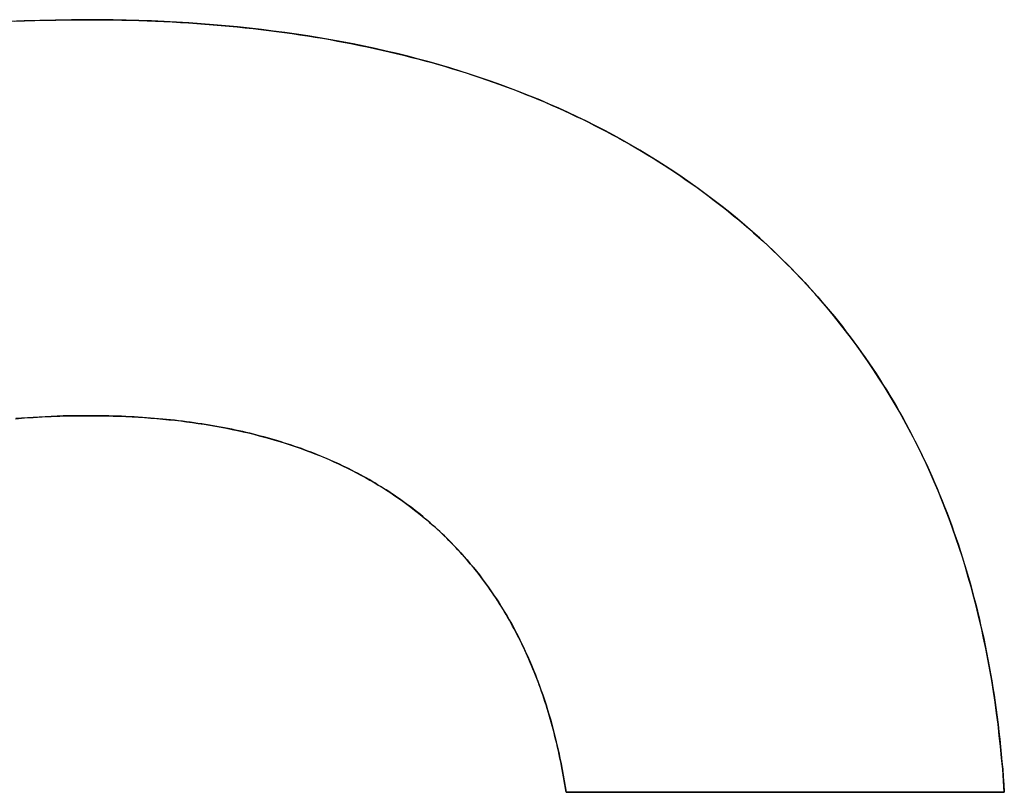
# Model space of a CAD drawing. Extents: x -4.4 to 4.4, y -6.1 to 5.8.
# Tile 134 of 157: x 0.505 to 0.676, y 3.179 to 3.314. Entities that reach past the tile are written whole.
import ezdxf

# ---------------------------------------------------------------- set-up
doc = ezdxf.new("R2010")
doc.units = 0
doc.layers.get('0').update_dxf_attribs({"linetype": 'CONTINUOUS'})

# ---------------------------------------------------------------- blocks, each defined once
blk = doc.blocks.new('*U1')
for p, q in [((0.51671, 3.31353, 5.305), (0.51671, 3.31353, 5.304)), ((0.51671, 3.31353, 5.305), (0.51671, 3.31353, 5.304)), ((0.51671, 3.24482, 5.305), (0.51671, 3.24482, 5.304)), ((0.51671, 3.24482, 5.305), (0.51671, 3.24482, 5.304)), ((0.67581, 3.17947, 5.305), (0.59978, 3.17947, 5.305)), ((0.59978, 3.17947, 5.305), (0.59978, 3.17947, 5.304)), ((0.59978, 3.17947, 5.304), (0.67581, 3.17947, 5.304)), ((0.67581, 3.17947, 5.305), (0.67581, 3.17947, 5.304))]:
    blk.add_line(p, q)
at = {"extrusion": (0, 1, 0)}
for p, q in [((0.67581, 3.17947, 5.305), (0.59978, 3.17947, 5.305)), ((0.59978, 3.17947, 5.305), (0.59978, 3.17947, 5.304)), ((0.59978, 3.17947, 5.304), (0.67581, 3.17947, 5.304)), ((0.67581, 3.17947, 5.305), (0.67581, 3.17947, 5.304))]:
    blk.add_line(p, q, dxfattribs=at)
for points in [[(0.504, 3.31326, 5.305), (0.50579, 3.31333, 5.305), (0.50758, 3.31339, 5.305), (0.50939, 3.31344, 5.305), (0.51121, 3.31348, 5.305), (0.51304, 3.31351, 5.305), (0.51487, 3.31353, 5.305), (0.51671, 3.31353, 5.305)], [(0.504, 3.31326, 5.305), (0.50579, 3.31333, 5.305), (0.50758, 3.31339, 5.305), (0.50939, 3.31344, 5.305), (0.51121, 3.31348, 5.305), (0.51304, 3.31351, 5.305), (0.51487, 3.31353, 5.305), (0.51671, 3.31353, 5.305)], [(0.51671, 3.31353, 5.304), (0.51394, 3.31352, 5.304), (0.51119, 3.31348, 5.304), (0.50847, 3.31342, 5.304), (0.50576, 3.31333, 5.304), (0.50307, 3.31322, 5.304)], [(0.51671, 3.31353, 5.304), (0.51394, 3.31352, 5.304), (0.51119, 3.31348, 5.304), (0.50847, 3.31342, 5.304), (0.50576, 3.31333, 5.304), (0.50307, 3.31322, 5.304)], [(0.51671, 3.31353, 5.305), (0.51821, 3.31353, 5.305), (0.51971, 3.31352, 5.305), (0.52119, 3.3135, 5.305), (0.52267, 3.31347, 5.305), (0.52415, 3.31344, 5.305), (0.52561, 3.3134, 5.305), (0.52707, 3.31335, 5.305), (0.52853, 3.31329, 5.305), (0.52997, 3.31322, 5.305), (0.53141, 3.31315, 5.305), (0.53285, 3.31307, 5.305), (0.53427, 3.31298, 5.305), (0.53569, 3.31288, 5.305), (0.53711, 3.31278, 5.305), (0.53851, 3.31267, 5.305), (0.53992, 3.31255, 5.305), (0.54131, 3.31242, 5.305), (0.5427, 3.31229, 5.305), (0.54408, 3.31214, 5.305), (0.54545, 3.31199, 5.305), (0.54682, 3.31184, 5.305), (0.54818, 3.31167, 5.305), (0.54953, 3.3115, 5.305), (0.55088, 3.31132, 5.305), (0.55222, 3.31113, 5.305), (0.55356, 3.31093, 5.305), (0.55489, 3.31073, 5.305), (0.55621, 3.31052, 5.305), (0.55752, 3.3103, 5.305), (0.55883, 3.31007, 5.305), (0.56013, 3.30983, 5.305), (0.56143, 3.30959, 5.305), (0.56272, 3.30934, 5.305), (0.564, 3.30908, 5.305), (0.56527, 3.30882, 5.305), (0.56654, 3.30854, 5.305), (0.56781, 3.30826, 5.305), (0.56906, 3.30797, 5.305), (0.57031, 3.30768, 5.305), (0.57155, 3.30737, 5.305), (0.57279, 3.30706, 5.305), (0.57402, 3.30674, 5.305), (0.57524, 3.30641, 5.305), (0.57646, 3.30608, 5.305), (0.57766, 3.30574, 5.305), (0.57887, 3.30539, 5.305), (0.58006, 3.30503, 5.305), (0.58125, 3.30466, 5.305), (0.58244, 3.30429, 5.305), (0.58361, 3.30391, 5.305), (0.58478, 3.30352, 5.305), (0.58595, 3.30312, 5.305), (0.5871, 3.30272, 5.305), (0.58825, 3.30231, 5.305), (0.5894, 3.30189, 5.305), (0.59053, 3.30146, 5.305), (0.59166, 3.30102, 5.305), (0.59279, 3.30058, 5.305), (0.5939, 3.30013, 5.305), (0.59501, 3.29967, 5.305), (0.59612, 3.29921, 5.305), (0.59722, 3.29873, 5.305), (0.59831, 3.29825, 5.305), (0.59939, 3.29776, 5.305), (0.60047, 3.29727, 5.305), (0.60154, 3.29676, 5.305), (0.6026, 3.29625, 5.305), (0.60366, 3.29573, 5.305), (0.60471, 3.2952, 5.305), (0.60576, 3.29467, 5.305), (0.60679, 3.29412, 5.305), (0.60782, 3.29357, 5.305), (0.60885, 3.29301, 5.305), (0.60987, 3.29245, 5.305), (0.61088, 3.29187, 5.305), (0.61188, 3.29129, 5.305), (0.61288, 3.2907, 5.305), (0.61387, 3.29011, 5.305), (0.61486, 3.2895, 5.305), (0.61584, 3.28889, 5.305), (0.61681, 3.28827, 5.305), (0.61777, 3.28764, 5.305), (0.61873, 3.28701, 5.305), (0.61969, 3.28636, 5.305), (0.62063, 3.28571, 5.305), (0.62157, 3.28506, 5.305), (0.6225, 3.28439, 5.305), (0.62343, 3.28372, 5.305), (0.62435, 3.28303, 5.305), (0.62526, 3.28234, 5.305), (0.62616, 3.28165, 5.305), (0.62706, 3.28094, 5.305), (0.62796, 3.28023, 5.305), (0.62884, 3.27951, 5.305), (0.62972, 3.27878, 5.305), (0.6306, 3.27805, 5.305), (0.63146, 3.27731, 5.305), (0.63232, 3.27656, 5.305), (0.63316, 3.2758, 5.305), (0.63401, 3.27504, 5.305), (0.63484, 3.27428, 5.305), (0.63566, 3.2735, 5.305), (0.63648, 3.27272, 5.305), (0.63728, 3.27194, 5.305), (0.63808, 3.27114, 5.305), (0.63887, 3.27035, 5.305), (0.63965, 3.26954, 5.305), (0.64043, 3.26873, 5.305), (0.64119, 3.26791, 5.305), (0.64195, 3.26709, 5.305), (0.6427, 3.26626, 5.305), (0.64344, 3.26542, 5.305), (0.64417, 3.26458, 5.305), (0.64489, 3.26373, 5.305), (0.64561, 3.26288, 5.305), (0.64632, 3.26202, 5.305), (0.64702, 3.26115, 5.305), (0.64771, 3.26027, 5.305), (0.64839, 3.25939, 5.305), (0.64907, 3.25851, 5.305), (0.64973, 3.25762, 5.305), (0.65039, 3.25672, 5.305), (0.65104, 3.25581, 5.305), (0.65168, 3.2549, 5.305), (0.65231, 3.25398, 5.305), (0.65294, 3.25306, 5.305), (0.65355, 3.25213, 5.305), (0.65416, 3.25119, 5.305), (0.65476, 3.25025, 5.305), (0.65536, 3.2493, 5.305), (0.65594, 3.24834, 5.305), (0.65651, 3.24738, 5.305), (0.65708, 3.24641, 5.305), (0.65764, 3.24544, 5.305), (0.65819, 3.24445, 5.305), (0.65873, 3.24347, 5.305), (0.65927, 3.24247, 5.305), (0.65979, 3.24147, 5.305), (0.66031, 3.24047, 5.305), (0.66082, 3.23946, 5.305), (0.66132, 3.23844, 5.305), (0.66181, 3.23741, 5.305), (0.6623, 3.23638, 5.305), (0.66277, 3.23534, 5.305), (0.66324, 3.2343, 5.305), (0.6637, 3.23325, 5.305), (0.66415, 3.23219, 5.305), (0.66459, 3.23113, 5.305), (0.66503, 3.23006, 5.305), (0.66545, 3.22898, 5.305), (0.66587, 3.2279, 5.305), (0.66628, 3.22682, 5.305), (0.66668, 3.22572, 5.305), (0.66708, 3.22462, 5.305), (0.66746, 3.22351, 5.305), (0.66784, 3.2224, 5.305), (0.66821, 3.22128, 5.305), (0.66857, 3.22016, 5.305), (0.66892, 3.21902, 5.305), (0.66926, 3.21788, 5.305), (0.6696, 3.21674, 5.305), (0.66992, 3.21559, 5.305), (0.67024, 3.21443, 5.305), (0.67055, 3.21327, 5.305), (0.67086, 3.2121, 5.305), (0.67115, 3.21092, 5.305), (0.67144, 3.20974, 5.305), (0.67171, 3.20855, 5.305), (0.67198, 3.20736, 5.305), (0.67224, 3.20616, 5.305), (0.6725, 3.20495, 5.305), (0.67274, 3.20373, 5.305), (0.67298, 3.20251, 5.305), (0.67321, 3.20129, 5.305), (0.67343, 3.20005, 5.305), (0.67364, 3.19882, 5.305), (0.67384, 3.19757, 5.305), (0.67403, 3.19632, 5.305), (0.67422, 3.19506, 5.305), (0.6744, 3.1938, 5.305), (0.67457, 3.19253, 5.305), (0.67473, 3.19125, 5.305), (0.67488, 3.18997, 5.305), (0.67503, 3.18868, 5.305), (0.67517, 3.18738, 5.305), (0.67529, 3.18608, 5.305), (0.67541, 3.18477, 5.305), (0.67553, 3.18346, 5.305), (0.67563, 3.18214, 5.305), (0.67573, 3.18081, 5.305), (0.67581, 3.17947, 5.305)], [(0.51671, 3.31353, 5.305), (0.51821, 3.31353, 5.305), (0.51971, 3.31352, 5.305), (0.52119, 3.3135, 5.305), (0.52267, 3.31347, 5.305), (0.52415, 3.31344, 5.305), (0.52561, 3.3134, 5.305), (0.52707, 3.31335, 5.305), (0.52853, 3.31329, 5.305), (0.52997, 3.31322, 5.305), (0.53141, 3.31315, 5.305), (0.53285, 3.31307, 5.305), (0.53427, 3.31298, 5.305), (0.53569, 3.31288, 5.305), (0.53711, 3.31278, 5.305), (0.53851, 3.31267, 5.305), (0.53992, 3.31255, 5.305), (0.54131, 3.31242, 5.305), (0.5427, 3.31229, 5.305), (0.54408, 3.31214, 5.305), (0.54545, 3.31199, 5.305), (0.54682, 3.31184, 5.305), (0.54818, 3.31167, 5.305), (0.54953, 3.3115, 5.305), (0.55088, 3.31132, 5.305), (0.55222, 3.31113, 5.305), (0.55356, 3.31093, 5.305), (0.55489, 3.31073, 5.305), (0.55621, 3.31052, 5.305), (0.55752, 3.3103, 5.305), (0.55883, 3.31007, 5.305), (0.56013, 3.30983, 5.305), (0.56143, 3.30959, 5.305), (0.56272, 3.30934, 5.305), (0.564, 3.30908, 5.305), (0.56527, 3.30882, 5.305), (0.56654, 3.30854, 5.305), (0.56781, 3.30826, 5.305), (0.56906, 3.30797, 5.305), (0.57031, 3.30768, 5.305), (0.57155, 3.30737, 5.305), (0.57279, 3.30706, 5.305), (0.57402, 3.30674, 5.305), (0.57524, 3.30641, 5.305), (0.57646, 3.30608, 5.305), (0.57766, 3.30574, 5.305), (0.57887, 3.30539, 5.305), (0.58006, 3.30503, 5.305), (0.58125, 3.30466, 5.305), (0.58244, 3.30429, 5.305), (0.58361, 3.30391, 5.305), (0.58478, 3.30352, 5.305), (0.58595, 3.30312, 5.305), (0.5871, 3.30272, 5.305), (0.58825, 3.30231, 5.305), (0.5894, 3.30189, 5.305), (0.59053, 3.30146, 5.305), (0.59166, 3.30102, 5.305), (0.59279, 3.30058, 5.305), (0.5939, 3.30013, 5.305), (0.59501, 3.29967, 5.305), (0.59612, 3.29921, 5.305), (0.59722, 3.29873, 5.305), (0.59831, 3.29825, 5.305), (0.59939, 3.29776, 5.305), (0.60047, 3.29727, 5.305), (0.60154, 3.29676, 5.305), (0.6026, 3.29625, 5.305), (0.60366, 3.29573, 5.305), (0.60471, 3.2952, 5.305), (0.60576, 3.29467, 5.305), (0.60679, 3.29412, 5.305), (0.60782, 3.29357, 5.305), (0.60885, 3.29301, 5.305), (0.60987, 3.29245, 5.305), (0.61088, 3.29187, 5.305), (0.61188, 3.29129, 5.305), (0.61288, 3.2907, 5.305), (0.61387, 3.29011, 5.305), (0.61486, 3.2895, 5.305), (0.61584, 3.28889, 5.305), (0.61681, 3.28827, 5.305), (0.61777, 3.28764, 5.305), (0.61873, 3.28701, 5.305), (0.61969, 3.28636, 5.305), (0.62063, 3.28571, 5.305), (0.62157, 3.28506, 5.305), (0.6225, 3.28439, 5.305), (0.62343, 3.28372, 5.305), (0.62435, 3.28303, 5.305), (0.62526, 3.28234, 5.305), (0.62616, 3.28165, 5.305), (0.62706, 3.28094, 5.305), (0.62796, 3.28023, 5.305), (0.62884, 3.27951, 5.305), (0.62972, 3.27878, 5.305), (0.6306, 3.27805, 5.305), (0.63146, 3.27731, 5.305), (0.63232, 3.27656, 5.305), (0.63316, 3.2758, 5.305), (0.63401, 3.27504, 5.305), (0.63484, 3.27428, 5.305), (0.63566, 3.2735, 5.305), (0.63648, 3.27272, 5.305), (0.63728, 3.27194, 5.305), (0.63808, 3.27114, 5.305), (0.63887, 3.27035, 5.305), (0.63965, 3.26954, 5.305), (0.64043, 3.26873, 5.305), (0.64119, 3.26791, 5.305), (0.64195, 3.26709, 5.305), (0.6427, 3.26626, 5.305), (0.64344, 3.26542, 5.305), (0.64417, 3.26458, 5.305), (0.64489, 3.26373, 5.305), (0.64561, 3.26288, 5.305), (0.64632, 3.26202, 5.305), (0.64702, 3.26115, 5.305), (0.64771, 3.26027, 5.305), (0.64839, 3.25939, 5.305), (0.64907, 3.25851, 5.305), (0.64973, 3.25762, 5.305), (0.65039, 3.25672, 5.305), (0.65104, 3.25581, 5.305), (0.65168, 3.2549, 5.305), (0.65231, 3.25398, 5.305), (0.65294, 3.25306, 5.305), (0.65355, 3.25213, 5.305), (0.65416, 3.25119, 5.305), (0.65476, 3.25025, 5.305), (0.65536, 3.2493, 5.305), (0.65594, 3.24834, 5.305), (0.65651, 3.24738, 5.305), (0.65708, 3.24641, 5.305), (0.65764, 3.24544, 5.305), (0.65819, 3.24445, 5.305), (0.65873, 3.24347, 5.305), (0.65927, 3.24247, 5.305), (0.65979, 3.24147, 5.305), (0.66031, 3.24047, 5.305), (0.66082, 3.23946, 5.305), (0.66132, 3.23844, 5.305), (0.66181, 3.23741, 5.305), (0.6623, 3.23638, 5.305), (0.66277, 3.23534, 5.305), (0.66324, 3.2343, 5.305), (0.6637, 3.23325, 5.305), (0.66415, 3.23219, 5.305), (0.66459, 3.23113, 5.305), (0.66503, 3.23006, 5.305), (0.66545, 3.22898, 5.305), (0.66587, 3.2279, 5.305), (0.66628, 3.22682, 5.305), (0.66668, 3.22572, 5.305), (0.66708, 3.22462, 5.305), (0.66746, 3.22351, 5.305), (0.66784, 3.2224, 5.305), (0.66821, 3.22128, 5.305), (0.66857, 3.22016, 5.305), (0.66892, 3.21902, 5.305), (0.66926, 3.21788, 5.305), (0.6696, 3.21674, 5.305), (0.66992, 3.21559, 5.305), (0.67024, 3.21443, 5.305), (0.67055, 3.21327, 5.305), (0.67086, 3.2121, 5.305), (0.67115, 3.21092, 5.305), (0.67144, 3.20974, 5.305), (0.67171, 3.20855, 5.305), (0.67198, 3.20736, 5.305), (0.67224, 3.20616, 5.305), (0.6725, 3.20495, 5.305), (0.67274, 3.20373, 5.305), (0.67298, 3.20251, 5.305), (0.67321, 3.20129, 5.305), (0.67343, 3.20005, 5.305), (0.67364, 3.19882, 5.305), (0.67384, 3.19757, 5.305), (0.67403, 3.19632, 5.305), (0.67422, 3.19506, 5.305), (0.6744, 3.1938, 5.305), (0.67457, 3.19253, 5.305), (0.67473, 3.19125, 5.305), (0.67488, 3.18997, 5.305), (0.67503, 3.18868, 5.305), (0.67517, 3.18738, 5.305), (0.67529, 3.18608, 5.305), (0.67541, 3.18477, 5.305), (0.67553, 3.18346, 5.305), (0.67563, 3.18214, 5.305), (0.67573, 3.18081, 5.305), (0.67581, 3.17947, 5.305)], [(0.67581, 3.17947, 5.304), (0.67568, 3.18148, 5.304), (0.67553, 3.18347, 5.304), (0.67535, 3.18544, 5.304), (0.67516, 3.1874, 5.304), (0.67495, 3.18935, 5.304), (0.67473, 3.19128, 5.304), (0.67448, 3.1932, 5.304), (0.67422, 3.1951, 5.304), (0.67393, 3.19699, 5.304), (0.67363, 3.19886, 5.304), (0.67331, 3.20073, 5.304), (0.67297, 3.20257, 5.304), (0.67261, 3.2044, 5.304), (0.67223, 3.20622, 5.304), (0.67183, 3.20803, 5.304), (0.67142, 3.20981, 5.304), (0.67099, 3.21159, 5.304), (0.67053, 3.21335, 5.304), (0.67006, 3.2151, 5.304), (0.66957, 3.21683, 5.304), (0.66906, 3.21855, 5.304), (0.66854, 3.22025, 5.304), (0.66799, 3.22194, 5.304), (0.66743, 3.22362, 5.304), (0.66684, 3.22528, 5.304), (0.66624, 3.22693, 5.304), (0.66562, 3.22856, 5.304), (0.66498, 3.23018, 5.304), (0.66432, 3.23178, 5.304), (0.66365, 3.23337, 5.304), (0.66295, 3.23495, 5.304), (0.66224, 3.23651, 5.304), (0.6615, 3.23806, 5.304), (0.66075, 3.23959, 5.304), (0.65998, 3.24111, 5.304), (0.65919, 3.24261, 5.304), (0.65838, 3.24411, 5.304), (0.65756, 3.24558, 5.304), (0.65671, 3.24704, 5.304), (0.65585, 3.24849, 5.304), (0.65497, 3.24993, 5.304), (0.65406, 3.25134, 5.304), (0.65314, 3.25275, 5.304), (0.65221, 3.25414, 5.304), (0.65125, 3.25552, 5.304), (0.65027, 3.25688, 5.304), (0.64928, 3.25823, 5.304), (0.64826, 3.25956, 5.304), (0.64723, 3.26088, 5.304), (0.64618, 3.26219, 5.304), (0.64511, 3.26348, 5.304), (0.64402, 3.26475, 5.304), (0.64291, 3.26602, 5.304), (0.64179, 3.26727, 5.304), (0.64064, 3.2685, 5.304), (0.63948, 3.26972, 5.304), (0.6383, 3.27093, 5.304), (0.6371, 3.27212, 5.304), (0.63588, 3.27329, 5.304), (0.63464, 3.27446, 5.304), (0.63338, 3.27561, 5.304), (0.63211, 3.27674, 5.304), (0.63081, 3.27786, 5.304), (0.6295, 3.27897, 5.304), (0.62817, 3.28006, 5.304), (0.62683, 3.28113, 5.304), (0.62547, 3.28218, 5.304), (0.6241, 3.28322, 5.304), (0.62271, 3.28424, 5.304), (0.62131, 3.28524, 5.304), (0.61989, 3.28622, 5.304), (0.61846, 3.28719, 5.304), (0.61701, 3.28814, 5.304), (0.61555, 3.28907, 5.304), (0.61408, 3.28998, 5.304), (0.61258, 3.29088, 5.304), (0.61108, 3.29176, 5.304), (0.60955, 3.29262, 5.304), (0.60802, 3.29347, 5.304), (0.60647, 3.2943, 5.304), (0.6049, 3.29511, 5.304), (0.60332, 3.2959, 5.304), (0.60172, 3.29667, 5.304), (0.60011, 3.29743, 5.304), (0.59849, 3.29817, 5.304), (0.59684, 3.29889, 5.304), (0.59519, 3.2996, 5.304), (0.59352, 3.30029, 5.304), (0.59183, 3.30096, 5.304), (0.59013, 3.30161, 5.304), (0.58842, 3.30225, 5.304), (0.58668, 3.30287, 5.304), (0.58494, 3.30347, 5.304), (0.58318, 3.30405, 5.304), (0.5814, 3.30462, 5.304), (0.57961, 3.30516, 5.304), (0.57781, 3.3057, 5.304), (0.57599, 3.30621, 5.304), (0.57415, 3.30671, 5.304), (0.5723, 3.30718, 5.304), (0.57044, 3.30765, 5.304), (0.56856, 3.30809, 5.304), (0.56666, 3.30852, 5.304), (0.56475, 3.30893, 5.304), (0.56283, 3.30932, 5.304), (0.56089, 3.30969, 5.304), (0.55893, 3.31005, 5.304), (0.55697, 3.31039, 5.304), (0.55498, 3.31071, 5.304), (0.55298, 3.31102, 5.304), (0.55097, 3.3113, 5.304), (0.54894, 3.31157, 5.304), (0.5469, 3.31183, 5.304), (0.54484, 3.31206, 5.304), (0.54276, 3.31228, 5.304), (0.54067, 3.31248, 5.304), (0.53857, 3.31266, 5.304), (0.53645, 3.31283, 5.304), (0.53432, 3.31298, 5.304), (0.53217, 3.31311, 5.304), (0.53001, 3.31322, 5.304), (0.52783, 3.31332, 5.304), (0.52563, 3.31339, 5.304), (0.52343, 3.31346, 5.304), (0.5212, 3.3135, 5.304), (0.51897, 3.31353, 5.304), (0.51671, 3.31353, 5.304)], [(0.67581, 3.17947, 5.304), (0.67568, 3.18148, 5.304), (0.67553, 3.18347, 5.304), (0.67535, 3.18544, 5.304), (0.67516, 3.1874, 5.304), (0.67495, 3.18935, 5.304), (0.67473, 3.19128, 5.304), (0.67448, 3.1932, 5.304), (0.67422, 3.1951, 5.304), (0.67393, 3.19699, 5.304), (0.67363, 3.19886, 5.304), (0.67331, 3.20073, 5.304), (0.67297, 3.20257, 5.304), (0.67261, 3.2044, 5.304), (0.67223, 3.20622, 5.304), (0.67183, 3.20803, 5.304), (0.67142, 3.20981, 5.304), (0.67099, 3.21159, 5.304), (0.67053, 3.21335, 5.304), (0.67006, 3.2151, 5.304), (0.66957, 3.21683, 5.304), (0.66906, 3.21855, 5.304), (0.66854, 3.22025, 5.304), (0.66799, 3.22194, 5.304), (0.66743, 3.22362, 5.304), (0.66684, 3.22528, 5.304), (0.66624, 3.22693, 5.304), (0.66562, 3.22856, 5.304), (0.66498, 3.23018, 5.304), (0.66432, 3.23178, 5.304), (0.66365, 3.23337, 5.304), (0.66295, 3.23495, 5.304), (0.66224, 3.23651, 5.304), (0.6615, 3.23806, 5.304), (0.66075, 3.23959, 5.304), (0.65998, 3.24111, 5.304), (0.65919, 3.24261, 5.304), (0.65838, 3.24411, 5.304), (0.65756, 3.24558, 5.304), (0.65671, 3.24704, 5.304), (0.65585, 3.24849, 5.304), (0.65497, 3.24993, 5.304), (0.65406, 3.25134, 5.304), (0.65314, 3.25275, 5.304), (0.65221, 3.25414, 5.304), (0.65125, 3.25552, 5.304), (0.65027, 3.25688, 5.304), (0.64928, 3.25823, 5.304), (0.64826, 3.25956, 5.304), (0.64723, 3.26088, 5.304), (0.64618, 3.26219, 5.304), (0.64511, 3.26348, 5.304), (0.64402, 3.26475, 5.304), (0.64291, 3.26602, 5.304), (0.64179, 3.26727, 5.304), (0.64064, 3.2685, 5.304), (0.63948, 3.26972, 5.304), (0.6383, 3.27093, 5.304), (0.6371, 3.27212, 5.304), (0.63588, 3.27329, 5.304), (0.63464, 3.27446, 5.304), (0.63338, 3.27561, 5.304), (0.63211, 3.27674, 5.304), (0.63081, 3.27786, 5.304), (0.6295, 3.27897, 5.304), (0.62817, 3.28006, 5.304), (0.62683, 3.28113, 5.304), (0.62547, 3.28218, 5.304), (0.6241, 3.28322, 5.304), (0.62271, 3.28424, 5.304), (0.62131, 3.28524, 5.304), (0.61989, 3.28622, 5.304), (0.61846, 3.28719, 5.304), (0.61701, 3.28814, 5.304), (0.61555, 3.28907, 5.304), (0.61408, 3.28998, 5.304), (0.61258, 3.29088, 5.304), (0.61108, 3.29176, 5.304), (0.60955, 3.29262, 5.304), (0.60802, 3.29347, 5.304), (0.60647, 3.2943, 5.304), (0.6049, 3.29511, 5.304), (0.60332, 3.2959, 5.304), (0.60172, 3.29667, 5.304), (0.60011, 3.29743, 5.304), (0.59849, 3.29817, 5.304), (0.59684, 3.29889, 5.304), (0.59519, 3.2996, 5.304), (0.59352, 3.30029, 5.304), (0.59183, 3.30096, 5.304), (0.59013, 3.30161, 5.304), (0.58842, 3.30225, 5.304), (0.58668, 3.30287, 5.304), (0.58494, 3.30347, 5.304), (0.58318, 3.30405, 5.304), (0.5814, 3.30462, 5.304), (0.57961, 3.30516, 5.304), (0.57781, 3.3057, 5.304), (0.57599, 3.30621, 5.304), (0.57415, 3.30671, 5.304), (0.5723, 3.30718, 5.304), (0.57044, 3.30765, 5.304), (0.56856, 3.30809, 5.304), (0.56666, 3.30852, 5.304), (0.56475, 3.30893, 5.304), (0.56283, 3.30932, 5.304), (0.56089, 3.30969, 5.304), (0.55893, 3.31005, 5.304), (0.55697, 3.31039, 5.304), (0.55498, 3.31071, 5.304), (0.55298, 3.31102, 5.304), (0.55097, 3.3113, 5.304), (0.54894, 3.31157, 5.304), (0.5469, 3.31183, 5.304), (0.54484, 3.31206, 5.304), (0.54276, 3.31228, 5.304), (0.54067, 3.31248, 5.304), (0.53857, 3.31266, 5.304), (0.53645, 3.31283, 5.304), (0.53432, 3.31298, 5.304), (0.53217, 3.31311, 5.304), (0.53001, 3.31322, 5.304), (0.52783, 3.31332, 5.304), (0.52563, 3.31339, 5.304), (0.52343, 3.31346, 5.304), (0.5212, 3.3135, 5.304), (0.51897, 3.31353, 5.304), (0.51671, 3.31353, 5.304)], [(0.51671, 3.24482, 5.305), (0.51565, 3.24482, 5.305), (0.51459, 3.24481, 5.305), (0.51353, 3.24479, 5.305), (0.51248, 3.24477, 5.305), (0.51144, 3.24473, 5.305), (0.5104, 3.2447, 5.305), (0.50937, 3.24465, 5.305), (0.50834, 3.24459, 5.305), (0.50732, 3.24453, 5.305), (0.5063, 3.24446, 5.305), (0.50529, 3.24439, 5.305), (0.50429, 3.24431, 5.305)], [(0.51671, 3.24482, 5.305), (0.51565, 3.24482, 5.305), (0.51459, 3.24481, 5.305), (0.51353, 3.24479, 5.305), (0.51248, 3.24477, 5.305), (0.51144, 3.24473, 5.305), (0.5104, 3.2447, 5.305), (0.50937, 3.24465, 5.305), (0.50834, 3.24459, 5.305), (0.50732, 3.24453, 5.305), (0.5063, 3.24446, 5.305), (0.50529, 3.24439, 5.305), (0.50429, 3.24431, 5.305)], [(0.50425, 3.2443, 5.304), (0.50577, 3.24443, 5.304), (0.5073, 3.24453, 5.304), (0.50884, 3.24462, 5.304), (0.51039, 3.24469, 5.304), (0.51195, 3.24475, 5.304), (0.51353, 3.24479, 5.304), (0.51511, 3.24482, 5.304), (0.51671, 3.24482, 5.304)], [(0.50425, 3.2443, 5.304), (0.50577, 3.24443, 5.304), (0.5073, 3.24453, 5.304), (0.50884, 3.24462, 5.304), (0.51039, 3.24469, 5.304), (0.51195, 3.24475, 5.304), (0.51353, 3.24479, 5.304), (0.51511, 3.24482, 5.304), (0.51671, 3.24482, 5.304)], [(0.59977, 3.17947, 5.305), (0.59967, 3.18014, 5.305), (0.59956, 3.18081, 5.305), (0.59945, 3.18147, 5.305), (0.59934, 3.18213, 5.305), (0.59922, 3.18279, 5.305), (0.5991, 3.18344, 5.305), (0.59897, 3.18409, 5.305), (0.59884, 3.18474, 5.305), (0.59871, 3.18538, 5.305), (0.59857, 3.18602, 5.305), (0.59844, 3.18666, 5.305), (0.59829, 3.18729, 5.305), (0.59815, 3.18792, 5.305), (0.598, 3.18854, 5.305), (0.59784, 3.18917, 5.305), (0.59768, 3.18979, 5.305), (0.59752, 3.1904, 5.305), (0.59736, 3.19101, 5.305), (0.59719, 3.19162, 5.305), (0.59702, 3.19223, 5.305), (0.59684, 3.19283, 5.305), (0.59667, 3.19343, 5.305), (0.59648, 3.19402, 5.305), (0.5963, 3.19462, 5.305), (0.59611, 3.19521, 5.305), (0.59591, 3.19579, 5.305), (0.59572, 3.19637, 5.305), (0.59552, 3.19695, 5.305), (0.59532, 3.19753, 5.305), (0.59511, 3.1981, 5.305), (0.5949, 3.19867, 5.305), (0.59468, 3.19923, 5.305), (0.59447, 3.19979, 5.305), (0.59425, 3.20035, 5.305), (0.59402, 3.20091, 5.305), (0.59379, 3.20146, 5.305), (0.59356, 3.20201, 5.305), (0.59332, 3.20255, 5.305), (0.59309, 3.20309, 5.305), (0.59284, 3.20363, 5.305), (0.5926, 3.20416, 5.305), (0.59235, 3.20469, 5.305), (0.59209, 3.20522, 5.305), (0.59184, 3.20575, 5.305), (0.59158, 3.20627, 5.305), (0.59131, 3.20679, 5.305), (0.59105, 3.2073, 5.305), (0.59078, 3.20781, 5.305), (0.5905, 3.20832, 5.305), (0.59022, 3.20882, 5.305), (0.58994, 3.20932, 5.305), (0.58966, 3.20982, 5.305), (0.58937, 3.21031, 5.305), (0.58908, 3.21081, 5.305), (0.58878, 3.21129, 5.305), (0.58848, 3.21178, 5.305), (0.58818, 3.21226, 5.305), (0.58787, 3.21273, 5.305), (0.58756, 3.21321, 5.305), (0.58725, 3.21368, 5.305), (0.58693, 3.21414, 5.305), (0.58661, 3.21461, 5.305), (0.58629, 3.21507, 5.305), (0.58596, 3.21552, 5.305), (0.58563, 3.21598, 5.305), (0.58529, 3.21643, 5.305), (0.58495, 3.21687, 5.305), (0.58461, 3.21732, 5.305), (0.58427, 3.21776, 5.305), (0.58392, 3.21819, 5.305), (0.58357, 3.21863, 5.305), (0.58321, 3.21906, 5.305), (0.58285, 3.21948, 5.305), (0.58249, 3.21991, 5.305), (0.58212, 3.22033, 5.305), (0.58175, 3.22074, 5.305), (0.58137, 3.22116, 5.305), (0.581, 3.22156, 5.305), (0.58062, 3.22197, 5.305), (0.58023, 3.22237, 5.305), (0.57984, 3.22277, 5.305), (0.57945, 3.22317, 5.305), (0.57906, 3.22356, 5.305), (0.57866, 3.22395, 5.305), (0.57826, 3.22434, 5.305), (0.57785, 3.22472, 5.305), (0.57744, 3.2251, 5.305), (0.57703, 3.22547, 5.305), (0.57661, 3.22584, 5.305), (0.57619, 3.22621, 5.305), (0.57577, 3.22658, 5.305), (0.57534, 3.22694, 5.305), (0.57491, 3.2273, 5.305), (0.57448, 3.22766, 5.305), (0.57404, 3.22801, 5.305), (0.5736, 3.22836, 5.305), (0.57315, 3.2287, 5.305), (0.57271, 3.22904, 5.305), (0.57225, 3.22938, 5.305), (0.5718, 3.22971, 5.305), (0.57134, 3.23004, 5.305), (0.57088, 3.23037, 5.305), (0.57042, 3.23069, 5.305), (0.56995, 3.23101, 5.305), (0.56948, 3.23133, 5.305), (0.569, 3.23164, 5.305), (0.56853, 3.23195, 5.305), (0.56805, 3.23225, 5.305), (0.56756, 3.23255, 5.305), (0.56707, 3.23285, 5.305), (0.56659, 3.23315, 5.305), (0.56609, 3.23344, 5.305), (0.56559, 3.23372, 5.305), (0.56509, 3.23401, 5.305), (0.56459, 3.23428, 5.305), (0.56408, 3.23456, 5.305), (0.56357, 3.23483, 5.305), (0.56306, 3.2351, 5.305), (0.56254, 3.23536, 5.305), (0.56202, 3.23563, 5.305), (0.5615, 3.23588, 5.305), (0.56097, 3.23614, 5.305), (0.56044, 3.23639, 5.305), (0.55991, 3.23663, 5.305), (0.55937, 3.23688, 5.305), (0.55883, 3.23711, 5.305), (0.55829, 3.23735, 5.305), (0.55774, 3.23758, 5.305), (0.55719, 3.23781, 5.305), (0.55664, 3.23803, 5.305), (0.55609, 3.23826, 5.305), (0.55553, 3.23847, 5.305), (0.55496, 3.23869, 5.305), (0.5544, 3.2389, 5.305), (0.55383, 3.2391, 5.305), (0.55326, 3.2393, 5.305), (0.55268, 3.2395, 5.305), (0.5521, 3.2397, 5.305), (0.55152, 3.23989, 5.305), (0.55093, 3.24008, 5.305), (0.55034, 3.24026, 5.305), (0.54975, 3.24044, 5.305), (0.54916, 3.24062, 5.305), (0.54856, 3.24079, 5.305), (0.54796, 3.24096, 5.305), (0.54735, 3.24113, 5.305), (0.54674, 3.24129, 5.305), (0.54613, 3.24145, 5.305), (0.54551, 3.24161, 5.305), (0.5449, 3.24176, 5.305), (0.54427, 3.2419, 5.305), (0.54365, 3.24205, 5.305), (0.54302, 3.24219, 5.305), (0.54239, 3.24233, 5.305), (0.54175, 3.24246, 5.305), (0.54112, 3.24259, 5.305), (0.54048, 3.24272, 5.305), (0.53983, 3.24284, 5.305), (0.53918, 3.24296, 5.305), (0.53853, 3.24307, 5.305), (0.53788, 3.24318, 5.305), (0.53722, 3.24329, 5.305), (0.53656, 3.24339, 5.305), (0.53589, 3.24349, 5.305), (0.53522, 3.24359, 5.305), (0.53455, 3.24368, 5.305), (0.53388, 3.24377, 5.305), (0.5332, 3.24386, 5.305), (0.53252, 3.24394, 5.305), (0.53184, 3.24402, 5.305), (0.53115, 3.24409, 5.305), (0.53046, 3.24417, 5.305), (0.52977, 3.24423, 5.305), (0.52907, 3.2443, 5.305), (0.52837, 3.24436, 5.305), (0.52766, 3.24441, 5.305), (0.52696, 3.24447, 5.305), (0.52625, 3.24452, 5.305), (0.52553, 3.24456, 5.305), (0.52482, 3.2446, 5.305), (0.5241, 3.24464, 5.305), (0.52337, 3.24468, 5.305), (0.52265, 3.24471, 5.305), (0.52192, 3.24474, 5.305), (0.52118, 3.24476, 5.305), (0.52045, 3.24478, 5.305), (0.51971, 3.2448, 5.305), (0.51896, 3.24481, 5.305), (0.51822, 3.24482, 5.305), (0.51747, 3.24482, 5.305), (0.51671, 3.24482, 5.305)], [(0.59977, 3.17947, 5.305), (0.59967, 3.18014, 5.305), (0.59956, 3.18081, 5.305), (0.59945, 3.18147, 5.305), (0.59934, 3.18213, 5.305), (0.59922, 3.18279, 5.305), (0.5991, 3.18344, 5.305), (0.59897, 3.18409, 5.305), (0.59884, 3.18474, 5.305), (0.59871, 3.18538, 5.305), (0.59857, 3.18602, 5.305), (0.59844, 3.18666, 5.305), (0.59829, 3.18729, 5.305), (0.59815, 3.18792, 5.305), (0.598, 3.18854, 5.305), (0.59784, 3.18917, 5.305), (0.59768, 3.18979, 5.305), (0.59752, 3.1904, 5.305), (0.59736, 3.19101, 5.305), (0.59719, 3.19162, 5.305), (0.59702, 3.19223, 5.305), (0.59684, 3.19283, 5.305), (0.59667, 3.19343, 5.305), (0.59648, 3.19402, 5.305), (0.5963, 3.19462, 5.305), (0.59611, 3.19521, 5.305), (0.59591, 3.19579, 5.305), (0.59572, 3.19637, 5.305), (0.59552, 3.19695, 5.305), (0.59532, 3.19753, 5.305), (0.59511, 3.1981, 5.305), (0.5949, 3.19867, 5.305), (0.59468, 3.19923, 5.305), (0.59447, 3.19979, 5.305), (0.59425, 3.20035, 5.305), (0.59402, 3.20091, 5.305), (0.59379, 3.20146, 5.305), (0.59356, 3.20201, 5.305), (0.59332, 3.20255, 5.305), (0.59309, 3.20309, 5.305), (0.59284, 3.20363, 5.305), (0.5926, 3.20416, 5.305), (0.59235, 3.20469, 5.305), (0.59209, 3.20522, 5.305), (0.59184, 3.20575, 5.305), (0.59158, 3.20627, 5.305), (0.59131, 3.20679, 5.305), (0.59105, 3.2073, 5.305), (0.59078, 3.20781, 5.305), (0.5905, 3.20832, 5.305), (0.59022, 3.20882, 5.305), (0.58994, 3.20932, 5.305), (0.58966, 3.20982, 5.305), (0.58937, 3.21031, 5.305), (0.58908, 3.21081, 5.305), (0.58878, 3.21129, 5.305), (0.58848, 3.21178, 5.305), (0.58818, 3.21226, 5.305), (0.58787, 3.21273, 5.305), (0.58756, 3.21321, 5.305), (0.58725, 3.21368, 5.305), (0.58693, 3.21414, 5.305), (0.58661, 3.21461, 5.305), (0.58629, 3.21507, 5.305), (0.58596, 3.21552, 5.305), (0.58563, 3.21598, 5.305), (0.58529, 3.21643, 5.305), (0.58495, 3.21687, 5.305), (0.58461, 3.21732, 5.305), (0.58427, 3.21776, 5.305), (0.58392, 3.21819, 5.305), (0.58357, 3.21863, 5.305), (0.58321, 3.21906, 5.305), (0.58285, 3.21948, 5.305), (0.58249, 3.21991, 5.305), (0.58212, 3.22033, 5.305), (0.58175, 3.22074, 5.305), (0.58137, 3.22116, 5.305), (0.581, 3.22156, 5.305), (0.58062, 3.22197, 5.305), (0.58023, 3.22237, 5.305), (0.57984, 3.22277, 5.305), (0.57945, 3.22317, 5.305), (0.57906, 3.22356, 5.305), (0.57866, 3.22395, 5.305), (0.57826, 3.22434, 5.305), (0.57785, 3.22472, 5.305), (0.57744, 3.2251, 5.305), (0.57703, 3.22547, 5.305), (0.57661, 3.22584, 5.305), (0.57619, 3.22621, 5.305), (0.57577, 3.22658, 5.305), (0.57534, 3.22694, 5.305), (0.57491, 3.2273, 5.305), (0.57448, 3.22766, 5.305), (0.57404, 3.22801, 5.305), (0.5736, 3.22836, 5.305), (0.57315, 3.2287, 5.305), (0.57271, 3.22904, 5.305), (0.57225, 3.22938, 5.305), (0.5718, 3.22971, 5.305), (0.57134, 3.23004, 5.305), (0.57088, 3.23037, 5.305), (0.57042, 3.23069, 5.305), (0.56995, 3.23101, 5.305), (0.56948, 3.23133, 5.305), (0.569, 3.23164, 5.305), (0.56853, 3.23195, 5.305), (0.56805, 3.23225, 5.305), (0.56756, 3.23255, 5.305), (0.56707, 3.23285, 5.305), (0.56659, 3.23315, 5.305), (0.56609, 3.23344, 5.305), (0.56559, 3.23372, 5.305), (0.56509, 3.23401, 5.305), (0.56459, 3.23428, 5.305), (0.56408, 3.23456, 5.305), (0.56357, 3.23483, 5.305), (0.56306, 3.2351, 5.305), (0.56254, 3.23536, 5.305), (0.56202, 3.23563, 5.305), (0.5615, 3.23588, 5.305), (0.56097, 3.23614, 5.305), (0.56044, 3.23639, 5.305), (0.55991, 3.23663, 5.305), (0.55937, 3.23688, 5.305), (0.55883, 3.23711, 5.305), (0.55829, 3.23735, 5.305), (0.55774, 3.23758, 5.305), (0.55719, 3.23781, 5.305), (0.55664, 3.23803, 5.305), (0.55609, 3.23826, 5.305), (0.55553, 3.23847, 5.305), (0.55496, 3.23869, 5.305), (0.5544, 3.2389, 5.305), (0.55383, 3.2391, 5.305), (0.55326, 3.2393, 5.305), (0.55268, 3.2395, 5.305), (0.5521, 3.2397, 5.305), (0.55152, 3.23989, 5.305), (0.55093, 3.24008, 5.305), (0.55034, 3.24026, 5.305), (0.54975, 3.24044, 5.305), (0.54916, 3.24062, 5.305), (0.54856, 3.24079, 5.305), (0.54796, 3.24096, 5.305), (0.54735, 3.24113, 5.305), (0.54674, 3.24129, 5.305), (0.54613, 3.24145, 5.305), (0.54551, 3.24161, 5.305), (0.5449, 3.24176, 5.305), (0.54427, 3.2419, 5.305), (0.54365, 3.24205, 5.305), (0.54302, 3.24219, 5.305), (0.54239, 3.24233, 5.305), (0.54175, 3.24246, 5.305), (0.54112, 3.24259, 5.305), (0.54048, 3.24272, 5.305), (0.53983, 3.24284, 5.305), (0.53918, 3.24296, 5.305), (0.53853, 3.24307, 5.305), (0.53788, 3.24318, 5.305), (0.53722, 3.24329, 5.305), (0.53656, 3.24339, 5.305), (0.53589, 3.24349, 5.305), (0.53522, 3.24359, 5.305), (0.53455, 3.24368, 5.305), (0.53388, 3.24377, 5.305), (0.5332, 3.24386, 5.305), (0.53252, 3.24394, 5.305), (0.53184, 3.24402, 5.305), (0.53115, 3.24409, 5.305), (0.53046, 3.24417, 5.305), (0.52977, 3.24423, 5.305), (0.52907, 3.2443, 5.305), (0.52837, 3.24436, 5.305), (0.52766, 3.24441, 5.305), (0.52696, 3.24447, 5.305), (0.52625, 3.24452, 5.305), (0.52553, 3.24456, 5.305), (0.52482, 3.2446, 5.305), (0.5241, 3.24464, 5.305), (0.52337, 3.24468, 5.305), (0.52265, 3.24471, 5.305), (0.52192, 3.24474, 5.305), (0.52118, 3.24476, 5.305), (0.52045, 3.24478, 5.305), (0.51971, 3.2448, 5.305), (0.51896, 3.24481, 5.305), (0.51822, 3.24482, 5.305), (0.51747, 3.24482, 5.305), (0.51671, 3.24482, 5.305)], [(0.51671, 3.24482, 5.304), (0.51784, 3.24482, 5.304), (0.51897, 3.24481, 5.304), (0.52009, 3.24479, 5.304), (0.52119, 3.24476, 5.304), (0.5223, 3.24472, 5.304), (0.52339, 3.24468, 5.304), (0.52448, 3.24462, 5.304), (0.52556, 3.24456, 5.304), (0.52663, 3.24449, 5.304), (0.52769, 3.24441, 5.304), (0.52875, 3.24433, 5.304), (0.5298, 3.24423, 5.304), (0.53084, 3.24413, 5.304), (0.53187, 3.24402, 5.304), (0.5329, 3.2439, 5.304), (0.53392, 3.24377, 5.304), (0.53494, 3.24363, 5.304), (0.53594, 3.24349, 5.304), (0.53694, 3.24333, 5.304), (0.53793, 3.24317, 5.304), (0.53891, 3.243, 5.304), (0.53989, 3.24283, 5.304), (0.54085, 3.24264, 5.304), (0.54182, 3.24245, 5.304), (0.54277, 3.24225, 5.304), (0.54371, 3.24203, 5.304), (0.54465, 3.24182, 5.304), (0.54558, 3.24159, 5.304), (0.54651, 3.24135, 5.304), (0.54742, 3.24111, 5.304), (0.54833, 3.24086, 5.304), (0.54923, 3.2406, 5.304), (0.55012, 3.24033, 5.304), (0.55101, 3.24005, 5.304), (0.55189, 3.23977, 5.304), (0.55276, 3.23948, 5.304), (0.55363, 3.23917, 5.304), (0.55448, 3.23886, 5.304), (0.55533, 3.23855, 5.304), (0.55617, 3.23822, 5.304), (0.55701, 3.23789, 5.304), (0.55783, 3.23754, 5.304), (0.55865, 3.23719, 5.304), (0.55947, 3.23683, 5.304), (0.56027, 3.23647, 5.304), (0.56107, 3.23609, 5.304), (0.56186, 3.23571, 5.304), (0.56264, 3.23532, 5.304), (0.56342, 3.23491, 5.304), (0.56418, 3.23451, 5.304), (0.56494, 3.23409, 5.304), (0.5657, 3.23366, 5.304), (0.56644, 3.23323, 5.304), (0.56718, 3.23279, 5.304), (0.56791, 3.23234, 5.304), (0.56863, 3.23188, 5.304), (0.56935, 3.23141, 5.304), (0.57006, 3.23094, 5.304), (0.57076, 3.23046, 5.304), (0.57145, 3.22997, 5.304), (0.57214, 3.22947, 5.304), (0.57281, 3.22896, 5.304), (0.57349, 3.22844, 5.304), (0.57415, 3.22792, 5.304), (0.57481, 3.22739, 5.304), (0.57545, 3.22685, 5.304), (0.57609, 3.2263, 5.304), (0.57672, 3.22575, 5.304), (0.57735, 3.22518, 5.304), (0.57796, 3.22461, 5.304), (0.57857, 3.22404, 5.304), (0.57917, 3.22345, 5.304), (0.57976, 3.22286, 5.304), (0.58034, 3.22226, 5.304), (0.58092, 3.22165, 5.304), (0.58149, 3.22103, 5.304), (0.58205, 3.22041, 5.304), (0.5826, 3.21978, 5.304), (0.58314, 3.21914, 5.304), (0.58368, 3.21849, 5.304), (0.5842, 3.21784, 5.304), (0.58472, 3.21718, 5.304), (0.58523, 3.21651, 5.304), (0.58574, 3.21583, 5.304), (0.58623, 3.21514, 5.304), (0.58672, 3.21445, 5.304), (0.5872, 3.21375, 5.304), (0.58767, 3.21304, 5.304), (0.58813, 3.21233, 5.304), (0.58859, 3.21161, 5.304), (0.58903, 3.21087, 5.304), (0.58947, 3.21014, 5.304), (0.5899, 3.20939, 5.304), (0.59033, 3.20864, 5.304), (0.59074, 3.20788, 5.304), (0.59115, 3.20711, 5.304), (0.59155, 3.20633, 5.304), (0.59194, 3.20555, 5.304), (0.59232, 3.20475, 5.304), (0.59269, 3.20395, 5.304), (0.59306, 3.20315, 5.304), (0.59342, 3.20233, 5.304), (0.59377, 3.20151, 5.304), (0.59411, 3.20068, 5.304), (0.59445, 3.19984, 5.304), (0.59477, 3.199, 5.304), (0.59509, 3.19814, 5.304), (0.5954, 3.19728, 5.304), (0.59571, 3.19641, 5.304), (0.596, 3.19554, 5.304), (0.59629, 3.19465, 5.304), (0.59656, 3.19376, 5.304), (0.59683, 3.19286, 5.304), (0.5971, 3.19196, 5.304), (0.59735, 3.19104, 5.304), (0.5976, 3.19012, 5.304), (0.59784, 3.18919, 5.304), (0.59806, 3.18825, 5.304), (0.59829, 3.18731, 5.304), (0.5985, 3.18636, 5.304), (0.59871, 3.1854, 5.304), (0.59891, 3.18443, 5.304), (0.5991, 3.18345, 5.304), (0.59928, 3.18247, 5.304), (0.59945, 3.18148, 5.304), (0.59962, 3.18048, 5.304), (0.59977, 3.17947, 5.304)], [(0.51671, 3.24482, 5.304), (0.51784, 3.24482, 5.304), (0.51897, 3.24481, 5.304), (0.52009, 3.24479, 5.304), (0.52119, 3.24476, 5.304), (0.5223, 3.24472, 5.304), (0.52339, 3.24468, 5.304), (0.52448, 3.24462, 5.304), (0.52556, 3.24456, 5.304), (0.52663, 3.24449, 5.304), (0.52769, 3.24441, 5.304), (0.52875, 3.24433, 5.304), (0.5298, 3.24423, 5.304), (0.53084, 3.24413, 5.304), (0.53187, 3.24402, 5.304), (0.5329, 3.2439, 5.304), (0.53392, 3.24377, 5.304), (0.53494, 3.24363, 5.304), (0.53594, 3.24349, 5.304), (0.53694, 3.24333, 5.304), (0.53793, 3.24317, 5.304), (0.53891, 3.243, 5.304), (0.53989, 3.24283, 5.304), (0.54085, 3.24264, 5.304), (0.54182, 3.24245, 5.304), (0.54277, 3.24225, 5.304), (0.54371, 3.24203, 5.304), (0.54465, 3.24182, 5.304), (0.54558, 3.24159, 5.304), (0.54651, 3.24135, 5.304), (0.54742, 3.24111, 5.304), (0.54833, 3.24086, 5.304), (0.54923, 3.2406, 5.304), (0.55012, 3.24033, 5.304), (0.55101, 3.24005, 5.304), (0.55189, 3.23977, 5.304), (0.55276, 3.23948, 5.304), (0.55363, 3.23917, 5.304), (0.55448, 3.23886, 5.304), (0.55533, 3.23855, 5.304), (0.55617, 3.23822, 5.304), (0.55701, 3.23789, 5.304), (0.55783, 3.23754, 5.304), (0.55865, 3.23719, 5.304), (0.55947, 3.23683, 5.304), (0.56027, 3.23647, 5.304), (0.56107, 3.23609, 5.304), (0.56186, 3.23571, 5.304), (0.56264, 3.23532, 5.304), (0.56342, 3.23491, 5.304), (0.56418, 3.23451, 5.304), (0.56494, 3.23409, 5.304), (0.5657, 3.23366, 5.304), (0.56644, 3.23323, 5.304), (0.56718, 3.23279, 5.304), (0.56791, 3.23234, 5.304), (0.56863, 3.23188, 5.304), (0.56935, 3.23141, 5.304), (0.57006, 3.23094, 5.304), (0.57076, 3.23046, 5.304), (0.57145, 3.22997, 5.304), (0.57214, 3.22947, 5.304), (0.57281, 3.22896, 5.304), (0.57349, 3.22844, 5.304), (0.57415, 3.22792, 5.304), (0.57481, 3.22739, 5.304), (0.57545, 3.22685, 5.304), (0.57609, 3.2263, 5.304), (0.57672, 3.22575, 5.304), (0.57735, 3.22518, 5.304), (0.57796, 3.22461, 5.304), (0.57857, 3.22404, 5.304), (0.57917, 3.22345, 5.304), (0.57976, 3.22286, 5.304), (0.58034, 3.22226, 5.304), (0.58092, 3.22165, 5.304), (0.58149, 3.22103, 5.304), (0.58205, 3.22041, 5.304), (0.5826, 3.21978, 5.304), (0.58314, 3.21914, 5.304), (0.58368, 3.21849, 5.304), (0.5842, 3.21784, 5.304), (0.58472, 3.21718, 5.304), (0.58523, 3.21651, 5.304), (0.58574, 3.21583, 5.304), (0.58623, 3.21514, 5.304), (0.58672, 3.21445, 5.304), (0.5872, 3.21375, 5.304), (0.58767, 3.21304, 5.304), (0.58813, 3.21233, 5.304), (0.58859, 3.21161, 5.304), (0.58903, 3.21087, 5.304), (0.58947, 3.21014, 5.304), (0.5899, 3.20939, 5.304), (0.59033, 3.20864, 5.304), (0.59074, 3.20788, 5.304), (0.59115, 3.20711, 5.304), (0.59155, 3.20633, 5.304), (0.59194, 3.20555, 5.304), (0.59232, 3.20475, 5.304), (0.59269, 3.20395, 5.304), (0.59306, 3.20315, 5.304), (0.59342, 3.20233, 5.304), (0.59377, 3.20151, 5.304), (0.59411, 3.20068, 5.304), (0.59445, 3.19984, 5.304), (0.59477, 3.199, 5.304), (0.59509, 3.19814, 5.304), (0.5954, 3.19728, 5.304), (0.59571, 3.19641, 5.304), (0.596, 3.19554, 5.304), (0.59629, 3.19465, 5.304), (0.59656, 3.19376, 5.304), (0.59683, 3.19286, 5.304), (0.5971, 3.19196, 5.304), (0.59735, 3.19104, 5.304), (0.5976, 3.19012, 5.304), (0.59784, 3.18919, 5.304), (0.59806, 3.18825, 5.304), (0.59829, 3.18731, 5.304), (0.5985, 3.18636, 5.304), (0.59871, 3.1854, 5.304), (0.59891, 3.18443, 5.304), (0.5991, 3.18345, 5.304), (0.59928, 3.18247, 5.304), (0.59945, 3.18148, 5.304), (0.59962, 3.18048, 5.304), (0.59977, 3.17947, 5.304)]]:
    blk.add_polyline3d(points)

msp = doc.modelspace()

# ---------------------------------------------------------------- block references
msp.add_blockref('*U1', (0, 0))

doc.saveas('drawing.dxf')
